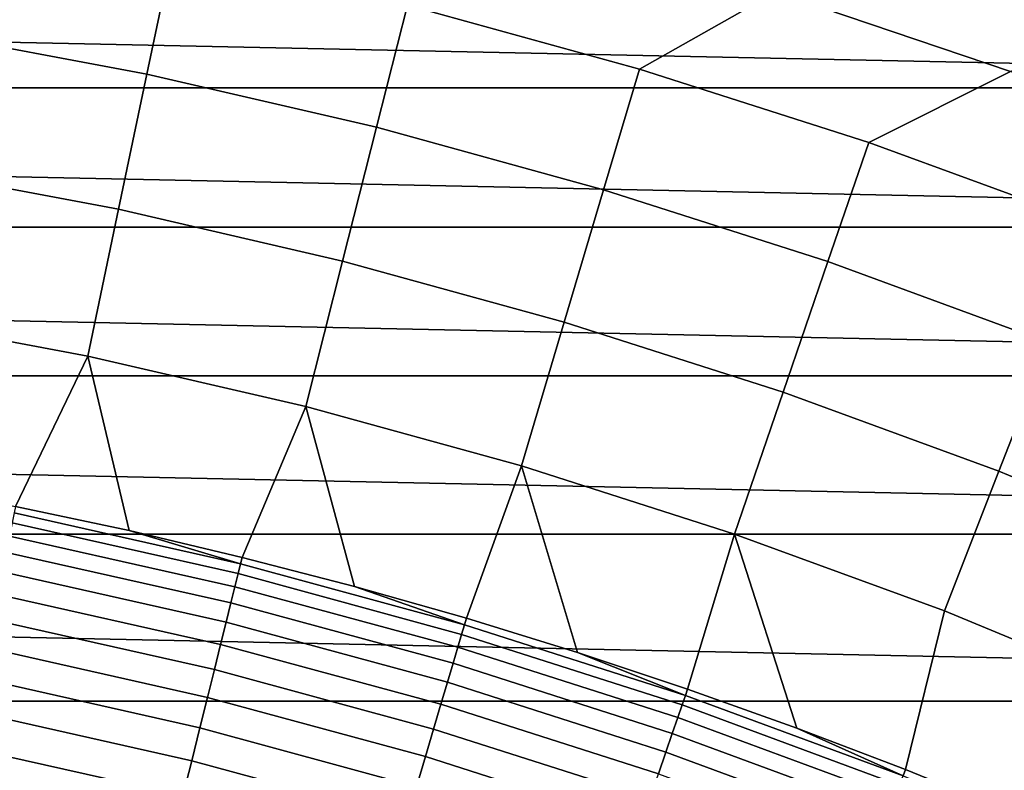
# Model space of a CAD drawing. Header units: metres. Extents: x -29 to 117, y -464 to 29.
# Tile 211 of 256: x 4.69 to 9.12, y 21.96 to 25.33. Entities that reach past the tile are written whole.
import ezdxf

# ---------------------------------------------------------------- set-up
doc = ezdxf.new("R2010")
doc.units = ezdxf.units.M
doc.layers.add('solid_24_501_056_XXX', color=7, linetype='CONTINUOUS')

msp = doc.modelspace()

# ---------------------------------------------------------------- linework, layer by layer
at = {"layer": 'solid_24_501_056_XXX'}
for points in [[(5.377028, 25.644222, 92.171654), (4.312688, 25.844522, 92.171654), (4.219353, 25.285198, 99.382652), (5.260659, 25.089235, 99.382652)], [(8.089733, 25.460665, 84.956604), (7.020186, 25.776077, 84.956604), (6.432182, 25.40011, 92.171654), (7.476346, 25.112604, 92.171654)], [(9.698701, 25.384315, 77.737923), (8.645286, 25.762131, 77.737923), (8.089733, 25.460665, 84.956604), (9.145186, 25.100891, 84.956604)], [(6.432182, 25.40011, 92.171654), (5.377028, 25.644222, 92.171654), (5.260659, 25.089235, 99.382652), (6.292977, 24.850405, 99.382652)], [(14.450225, 25.028004, -99.5), (-14.450225, 25.028004, -99.5), (-13.388991, 25.611401, -99.5)], [(14.450225, 25.028004, -99.5), (-13.388991, 25.611401, -99.5), (13.388991, 25.611401, -99.5)], [(9.145186, 25.100891, 84.956604), (8.089733, 25.460665, 84.956604), (7.476346, 25.112604, 92.171654), (8.507737, 24.782192, 92.171654)], [(7.476346, 25.112604, 92.171654), (6.432182, 25.40011, 92.171654), (6.292977, 24.850405, 99.382652), (7.314544, 24.56912, 99.382652)], [(5.260659, 25.089235, 99.382652), (4.219353, 25.285198, 99.382652), (4.11714, 24.672667, 106.589211), (5.13322, 24.481449, 106.589211)], [(8.507737, 24.782192, 92.171654), (7.476346, 25.112604, 92.171654), (7.314544, 24.56912, 99.382652), (8.323614, 24.245859, 99.382652)], [(6.292977, 24.850405, 99.382652), (5.260659, 25.089235, 99.382652), (5.13322, 24.481449, 106.589211), (6.140531, 24.248405, 106.589211)], [(10.184707, 24.697388, 84.956604), (9.145186, 25.100891, 84.956604), (8.507737, 24.782192, 92.171654), (9.524592, 24.409439, 92.171654)], [(15.485378, 24.401089, -99.5), (-15.485378, 24.401089, -99.5), (-14.450225, 25.028004, -99.5)], [(15.485378, 24.401089, -99.5), (-14.450225, 25.028004, -99.5), (14.450225, 25.028004, -99.5)], [(7.314544, 24.56912, 99.382652), (6.292977, 24.850405, 99.382652), (6.140531, 24.248405, 106.589211), (7.13735, 23.973934, 106.589211)], [(9.524592, 24.409439, 92.171654), (8.507737, 24.782192, 92.171654), (8.323614, 24.245859, 99.382652), (9.318463, 23.881174, 99.382652)], [(5.13322, 24.481449, 106.589211), (4.11714, 24.672667, 106.589211), (4.006053, 24.00696, 113.790924), (4.994718, 23.820902, 113.790924)], [(8.323614, 24.245859, 99.382652), (7.314544, 24.56912, 99.382652), (7.13735, 23.973934, 106.589211), (8.121975, 23.658504, 106.589211)], [(6.140531, 24.248405, 106.589211), (5.13322, 24.481449, 106.589211), (4.994718, 23.820902, 113.790924), (5.974849, 23.594147, 113.790924)], [(16.493397, 23.731352, -99.5), (-16.493397, 23.731352, -99.5), (-15.485378, 24.401089, -99.5)], [(16.493397, 23.731352, -99.5), (-15.485378, 24.401089, -99.5), (15.485378, 24.401089, -99.5)], [(7.13735, 23.973934, 106.589211), (6.140531, 24.248405, 106.589211), (5.974849, 23.594147, 113.790924), (6.944773, 23.32708, 113.790924)], [(9.318463, 23.881174, 99.382652), (8.323614, 24.245859, 99.382652), (8.121975, 23.658504, 106.589211), (9.092724, 23.302654, 106.589211)], [(4.994718, 23.820902, 113.790924), (4.006053, 24.00696, 113.790924), (4.157134, 23.242029, 120.980194), (4.670279, 23.144377, 120.980194)], [(8.121975, 23.658504, 106.589211), (7.13735, 23.973934, 106.589211), (6.944773, 23.32708, 113.790924), (7.902831, 23.020161, 113.790924)], [(10.297392, 23.475689, 99.382652), (9.318463, 23.881174, 99.382652), (9.092724, 23.302654, 106.589211), (10.047938, 22.906992, 106.589211)], [(4.994718, 23.820902, 113.790924), (4.670279, 23.144377, 120.980194), (5.181138, 23.035397, 120.980194)], [(5.974849, 23.594147, 113.790924), (4.994718, 23.820902, 113.790924), (5.181138, 23.035397, 120.980194), (5.689461, 22.915142, 120.980194)], [(17.472929, 23.019703, -99.5), (-17.472929, 23.019703, -99.5), (-16.493397, 23.731352, -99.5)], [(17.472929, 23.019703, -99.5), (-16.493397, 23.731352, -99.5), (16.493397, 23.731352, -99.5)], [(9.092724, 23.302654, 106.589211), (8.121975, 23.658504, 106.589211), (7.902831, 23.020161, 113.790924), (8.847388, 22.673912, 113.790924)], [(5.974849, 23.594147, 113.790924), (5.689461, 22.915142, 120.980194), (6.195, 22.78367, 120.980194)], [(6.944773, 23.32708, 113.790924), (5.974849, 23.594147, 113.790924), (6.195, 22.78367, 120.980194), (6.697506, 22.641048, 120.980194)], [(6.944773, 23.32708, 113.790924), (6.697506, 22.641048, 120.980194), (7.196735, 22.487345, 120.980194)], [(6.944773, 23.32708, 113.790924), (7.196735, 22.487345, 120.980194), (7.692441, 22.322636, 120.980194), (7.902831, 23.020161, 113.790924)], [(10.047938, 22.906992, 106.589211), (9.092724, 23.302654, 106.589211), (8.847388, 22.673912, 113.790924), (9.776829, 22.288925, 113.790924)], [(4.664314, 23.114826, 121.193291), (5.682195, 22.885883, 121.193291), (5.181138, 23.035397, 120.980194), (4.670279, 23.144377, 120.980194)], [(5.682195, 22.885883, 121.193291), (4.664314, 23.114826, 121.193291), (4.655334, 23.070322, 121.403885), (5.671255, 22.84182, 121.403885)], [(5.671255, 22.84182, 121.403885), (4.655334, 23.070322, 121.403885), (4.643387, 23.011118, 121.610687), (5.656701, 22.783203, 121.610687)], [(5.682195, 22.885883, 121.193291), (5.689461, 22.915142, 120.980194), (5.181138, 23.035397, 120.980194)], [(18.42173, 22.267677, -99.5), (-18.42173, 22.267677, -99.5), (-17.472929, 23.019703, -99.5)], [(18.42173, 22.267677, -99.5), (-17.472929, 23.019703, -99.5), (17.472929, 23.019703, -99.5)], [(5.656701, 22.783203, 121.610687), (4.643387, 23.011118, 121.610687), (4.628536, 22.937519, 121.812614), (5.638609, 22.710333, 121.812614)], [(7.902831, 23.020161, 113.790924), (7.692441, 22.322636, 120.980194), (8.184381, 22.146999, 120.980194)], [(7.902831, 23.020161, 113.790924), (8.184381, 22.146999, 120.980194), (8.672317, 21.960524, 120.980194), (8.847388, 22.673912, 113.790924)], [(5.638609, 22.710333, 121.812614), (4.628536, 22.937519, 121.812614), (4.610857, 22.849905, 122.008636), (5.617071, 22.623587, 122.008636)], [(5.682195, 22.885883, 121.193291), (6.688953, 22.612141, 121.193291), (6.195, 22.78367, 120.980194), (5.689461, 22.915142, 120.980194)], [(5.617071, 22.623587, 122.008636), (4.610857, 22.849905, 122.008636), (4.59044, 22.748726, 122.197731), (5.592199, 22.523411, 122.197731)], [(6.688953, 22.612141, 121.193291), (5.682195, 22.885883, 121.193291), (5.671255, 22.84182, 121.403885), (6.676075, 22.568605, 121.403885)], [(6.676075, 22.568605, 121.403885), (5.671255, 22.84182, 121.403885), (5.656701, 22.783203, 121.610687), (6.658942, 22.510689, 121.610687)], [(6.658942, 22.510689, 121.610687), (5.656701, 22.783203, 121.610687), (5.638609, 22.710333, 121.812614), (6.637644, 22.43869, 121.812614)], [(6.688953, 22.612141, 121.193291), (6.697506, 22.641048, 120.980194), (6.195, 22.78367, 120.980194)], [(5.592199, 22.523411, 122.197731), (4.59044, 22.748726, 122.197731), (4.567391, 22.634506, 122.378937), (5.564121, 22.410322, 122.378937)], [(6.637644, 22.43869, 121.812614), (5.638609, 22.710333, 121.812614), (5.617071, 22.623587, 122.008636), (6.61229, 22.352982, 122.008636)], [(9.776829, 22.288925, 113.790924), (8.847388, 22.673912, 113.790924), (8.672317, 21.960524, 120.980194), (9.156007, 21.7633, 120.980194)], [(5.564121, 22.410322, 122.378937), (4.567391, 22.634506, 122.378937), (4.54183, 22.507833, 122.551315), (5.532981, 22.284904, 122.551315)], [(6.688953, 22.612141, 121.193291), (7.682616, 22.294134, 121.193291), (7.196735, 22.487345, 120.980194), (6.697506, 22.641048, 120.980194)], [(6.61229, 22.352982, 122.008636), (5.617071, 22.623587, 122.008636), (5.592199, 22.523411, 122.197731), (6.583011, 22.254004, 122.197731)], [(7.682616, 22.294134, 121.193291), (6.688953, 22.612141, 121.193291), (6.676075, 22.568605, 121.403885), (7.667825, 22.251209, 121.403885)], [(7.667825, 22.251209, 121.403885), (6.676075, 22.568605, 121.403885), (6.658942, 22.510689, 121.610687), (7.648148, 22.194109, 121.610687)], [(5.532981, 22.284904, 122.551315), (4.54183, 22.507833, 122.551315), (4.513888, 22.369362, 122.713974), (5.498942, 22.147802, 122.713974)], [(6.583011, 22.254004, 122.197731), (5.592199, 22.523411, 122.197731), (5.564121, 22.410322, 122.378937), (6.549958, 22.142267, 122.378937)], [(7.648148, 22.194109, 121.610687), (6.658942, 22.510689, 121.610687), (6.637644, 22.43869, 121.812614), (7.623686, 22.123123, 121.812614)], [(7.682616, 22.294134, 121.193291), (7.692441, 22.322636, 120.980194), (7.196735, 22.487345, 120.980194)], [(6.549958, 22.142267, 122.378937), (5.564121, 22.410322, 122.378937), (5.532981, 22.284904, 122.551315), (6.513302, 22.018349, 122.551315)], [(7.623686, 22.123123, 121.812614), (6.637644, 22.43869, 121.812614), (6.61229, 22.352982, 122.008636), (7.594565, 22.038618, 122.008636)], [(5.498942, 22.147802, 122.713974), (4.513888, 22.369362, 122.713974), (4.483709, 22.219803, 122.866074), (5.462177, 21.999725, 122.866074)], [(7.594565, 22.038618, 122.008636), (6.61229, 22.352982, 122.008636), (6.583011, 22.254004, 122.197731), (7.560937, 21.941032, 122.197731)], [(7.682616, 22.294134, 121.193291), (8.661241, 21.932486, 121.193291), (8.184381, 22.146999, 120.980194), (7.692441, 22.322636, 120.980194)], [(6.513302, 22.018349, 122.551315), (5.532981, 22.284904, 122.551315), (5.498942, 22.147802, 122.713974), (6.473231, 21.882889, 122.713974)], [(8.661241, 21.932486, 121.193291), (7.682616, 22.294134, 121.193291), (7.667825, 22.251209, 121.403885), (8.644566, 21.890257, 121.403885)], [(19.337824, 21.476927, -99.5), (-19.337824, 21.476927, -99.5), (-18.42173, 22.267677, -99.5)], [(19.337824, 21.476927, -99.5), (-18.42173, 22.267677, -99.5), (18.42173, 22.267677, -99.5)], [(7.560937, 21.941032, 122.197731), (6.583011, 22.254004, 122.197731), (6.549958, 22.142267, 122.378937), (7.522974, 21.830868, 122.378937)], [(8.644566, 21.890257, 121.403885), (7.667825, 22.251209, 121.403885), (7.648148, 22.194109, 121.610687), (8.622381, 21.834082, 121.610687)], [(5.462177, 21.999725, 122.866074), (4.483709, 22.219803, 122.866074), (4.451448, 22.059931, 123.006828), (5.422876, 21.841436, 123.006828)], [(8.622381, 21.834082, 121.610687), (7.648148, 22.194109, 121.610687), (7.623686, 22.123123, 121.812614), (8.594804, 21.764248, 121.812614)], [(6.473231, 21.882889, 122.713974), (5.498942, 22.147802, 122.713974), (5.462177, 21.999725, 122.866074), (6.429952, 21.736584, 122.866074)], [(7.522974, 21.830868, 122.378937), (6.549958, 22.142267, 122.378937), (6.513302, 22.018349, 122.551315), (7.480872, 21.708693, 122.551315)], [(8.661241, 21.932486, 121.193291), (8.672317, 21.960524, 120.980194), (8.184381, 22.146999, 120.980194)], [(8.594804, 21.764248, 121.812614), (7.623686, 22.123123, 121.812614), (7.594565, 22.038618, 122.008636), (8.561974, 21.681114, 122.008636)], [(5.422876, 21.841436, 123.006828), (4.451448, 22.059931, 123.006828), (4.417273, 21.89057, 123.135521), (5.381243, 21.673752, 123.135521)], [(7.480872, 21.708693, 122.551315), (6.513302, 22.018349, 122.551315), (6.473231, 21.882889, 122.713974), (7.434848, 21.575138, 122.713974)], [(8.561974, 21.681114, 122.008636), (7.594565, 22.038618, 122.008636), (7.560937, 21.941032, 122.197731), (8.524062, 21.585112, 122.197731)], [(6.429952, 21.736584, 122.866074), (5.462177, 21.999725, 122.866074), (5.422876, 21.841436, 123.006828), (6.383688, 21.580187, 123.006828)], [(8.661241, 21.932486, 121.193291), (9.62291, 21.527903, 121.193291), (9.156007, 21.7633, 120.980194), (8.672317, 21.960524, 120.980194)]]:
    msp.add_3dface(points, dxfattribs=at)

doc.saveas('drawing.dxf')
